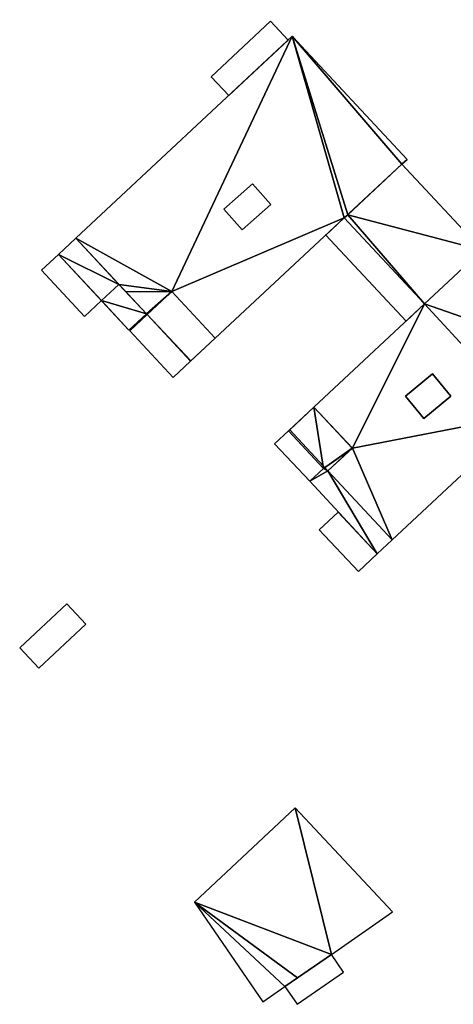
# Model space of a CAD drawing. Header units: inches. Extents: x 572839 to 573167, y 7035528 to 7035769.
# Tile 11 of 20: x 573002 to 573039, y 7035532 to 7035616. Entities that reach past the tile are written whole.
import ezdxf

# ---------------------------------------------------------------- set-up
doc = ezdxf.new("R2010")
doc.units = ezdxf.units.IN
doc.header["$MEASUREMENT"] = 0
doc.layers.add('Bygning', color=10, linetype='Continuous')

msp = doc.modelspace()

# ---------------------------------------------------------------- linework, layer by layer
at = {"layer": 'Bygning', "color": 74, "true_color": 0x55aa00}
for points in [[(573092.04, 7035591.68, 48.81), (573036.9, 7035651.021, 48.81), (573036.9, 7035651.021, 38), (573092.04, 7035591.68, 37.905)], [(573017.86, 7035611.57, 42), (573022.92, 7035616.3, 42), (573022.92, 7035616.3, 42.75), (573017.86, 7035611.57, 42.75)], [(573017.86, 7035611.57, 42), (573022.92, 7035616.3, 42), (573022.92, 7035616.3, 42.75), (573017.86, 7035611.57, 42.75)], [(573017.86, 7035611.57, 39.81), (573022.92, 7035616.3, 39.81), (573022.92, 7035616.3, 40.56), (573017.86, 7035611.57, 40.56)], [(573017.86, 7035611.57, 39.81), (573022.92, 7035616.3, 39.81), (573022.92, 7035616.3, 40.56), (573017.86, 7035611.57, 40.56)], [(573017.86, 7035611.57, 44.97), (573022.92, 7035616.3, 44.97), (573022.92, 7035616.3, 45.72), (573017.86, 7035611.57, 45.72)], [(573017.86, 7035611.57, 44.97), (573022.92, 7035616.3, 44.97), (573022.92, 7035616.3, 45.72), (573017.86, 7035611.57, 45.72)], [(573017.86, 7035611.57, 48), (573022.92, 7035616.3, 48), (573022.92, 7035616.3, 48.75), (573017.86, 7035611.57, 48.75)], [(573017.86, 7035611.57, 48), (573022.92, 7035616.3, 48), (573022.92, 7035616.3, 48.75), (573017.86, 7035611.57, 48.75)], [(573019.35, 7035609.97, 39.81), (573024.42, 7035614.69, 39.81), (573022.92, 7035616.3, 39.81), (573017.86, 7035611.57, 39.81)], [(573019.35, 7035609.97, 44.97), (573024.42, 7035614.69, 44.97), (573022.92, 7035616.3, 44.97), (573017.86, 7035611.57, 44.97)], [(573019.35, 7035609.97, 48), (573024.42, 7035614.69, 48), (573022.92, 7035616.3, 48), (573017.86, 7035611.57, 48)], [(573019.35, 7035609.97, 42), (573024.42, 7035614.69, 42), (573022.92, 7035616.3, 42), (573017.86, 7035611.57, 42)], [(573019.35, 7035609.97, 39.81), (573024.42, 7035614.69, 39.81), (573022.92, 7035616.3, 39.81), (573017.86, 7035611.57, 39.81)], [(573019.35, 7035609.97, 44.97), (573024.42, 7035614.69, 44.97), (573022.92, 7035616.3, 44.97), (573017.86, 7035611.57, 44.97)], [(573019.35, 7035609.97, 48), (573024.42, 7035614.69, 48), (573022.92, 7035616.3, 48), (573017.86, 7035611.57, 48)], [(573019.35, 7035609.97, 42), (573024.42, 7035614.69, 42), (573022.92, 7035616.3, 42), (573017.86, 7035611.57, 42)], [(573022.92, 7035616.3, 42), (573024.42, 7035614.69, 42), (573024.42, 7035614.69, 42.75), (573022.92, 7035616.3, 42.75)], [(573022.92, 7035616.3, 42), (573024.42, 7035614.69, 42), (573024.42, 7035614.69, 42.75), (573022.92, 7035616.3, 42.75)], [(573022.92, 7035616.3, 39.81), (573024.42, 7035614.69, 39.81), (573024.42, 7035614.69, 40.56), (573022.92, 7035616.3, 40.56)], [(573022.92, 7035616.3, 39.81), (573024.42, 7035614.69, 39.81), (573024.42, 7035614.69, 40.56), (573022.92, 7035616.3, 40.56)], [(573022.92, 7035616.3, 44.97), (573024.42, 7035614.69, 44.97), (573024.42, 7035614.69, 45.72), (573022.92, 7035616.3, 45.72)], [(573022.92, 7035616.3, 44.97), (573024.42, 7035614.69, 44.97), (573024.42, 7035614.69, 45.72), (573022.92, 7035616.3, 45.72)], [(573022.92, 7035616.3, 48), (573024.42, 7035614.69, 48), (573024.42, 7035614.69, 48.75), (573022.92, 7035616.3, 48.75)], [(573022.92, 7035616.3, 48), (573024.42, 7035614.69, 48), (573024.42, 7035614.69, 48.75), (573022.92, 7035616.3, 48.75)], [(573006.3, 7035597.79, 51.74), (573024.77, 7035615.021, 51.74), (573024.77, 7035615.021, 38.238), (573006.3, 7035597.79, 38.16)], [(573024.42, 7035614.69, 42), (573019.35, 7035609.97, 42), (573019.35, 7035609.97, 42.75), (573024.42, 7035614.69, 42.75)], [(573024.42, 7035614.69, 39.81), (573019.35, 7035609.97, 39.81), (573019.35, 7035609.97, 40.56), (573024.42, 7035614.69, 40.56)], [(573024.42, 7035614.69, 44.97), (573019.35, 7035609.97, 44.97), (573019.35, 7035609.97, 45.72), (573024.42, 7035614.69, 45.72)], [(573024.42, 7035614.69, 48), (573019.35, 7035609.97, 48), (573019.35, 7035609.97, 48.75), (573024.42, 7035614.69, 48.75)], [(573024.42, 7035614.69, 42), (573019.35, 7035609.97, 42), (573019.35, 7035609.97, 42.75), (573024.42, 7035614.69, 42.75)], [(573024.42, 7035614.69, 39.81), (573019.35, 7035609.97, 39.81), (573019.35, 7035609.97, 40.56), (573024.42, 7035614.69, 40.56)], [(573024.42, 7035614.69, 44.97), (573019.35, 7035609.97, 44.97), (573019.35, 7035609.97, 45.72), (573024.42, 7035614.69, 45.72)], [(573024.42, 7035614.69, 48), (573019.35, 7035609.97, 48), (573019.35, 7035609.97, 48.75), (573024.42, 7035614.69, 48.75)], [(573024.77, 7035615.021, 51.74), (573034.57, 7035604.521, 51.74), (573034.57, 7035604.521, 38.161), (573024.77, 7035615.021, 38.238)], [(573019.35, 7035609.97, 42), (573017.86, 7035611.57, 42), (573017.86, 7035611.57, 42.75), (573019.35, 7035609.97, 42.75)], [(573019.35, 7035609.97, 42), (573017.86, 7035611.57, 42), (573017.86, 7035611.57, 42.75), (573019.35, 7035609.97, 42.75)], [(573019.35, 7035609.97, 39.81), (573017.86, 7035611.57, 39.81), (573017.86, 7035611.57, 40.56), (573019.35, 7035609.97, 40.56)], [(573019.35, 7035609.97, 39.81), (573017.86, 7035611.57, 39.81), (573017.86, 7035611.57, 40.56), (573019.35, 7035609.97, 40.56)], [(573019.35, 7035609.97, 44.97), (573017.86, 7035611.57, 44.97), (573017.86, 7035611.57, 45.72), (573019.35, 7035609.97, 45.72)], [(573019.35, 7035609.97, 44.97), (573017.86, 7035611.57, 44.97), (573017.86, 7035611.57, 45.72), (573019.35, 7035609.97, 45.72)], [(573019.35, 7035609.97, 48), (573017.86, 7035611.57, 48), (573017.86, 7035611.57, 48.75), (573019.35, 7035609.97, 48.75)], [(573019.35, 7035609.97, 48), (573017.86, 7035611.57, 48), (573017.86, 7035611.57, 48.75), (573019.35, 7035609.97, 48.75)], [(573034.57, 7035604.521, 51.74), (573034.12, 7035604.101, 51.74), (573034.12, 7035604.101, 38.159), (573034.57, 7035604.521, 38.161)], [(573029.21, 7035599.521, 48.33), (573034.12, 7035604.101, 48.33), (573034.12, 7035604.101, 38.159), (573029.21, 7035599.521, 38.142)], [(573029.21, 7035599.521, 48.33), (573034.12, 7035604.101, 48.33), (573034.12, 7035604.101, 49.08), (573029.21, 7035599.521, 49.08)], [(573029.21, 7035599.521, 48.33), (573034.12, 7035604.101, 48.33), (573034.12, 7035604.101, 49.08), (573029.21, 7035599.521, 49.08)], [(573029.21, 7035599.521, 48.33), (573036.06, 7035592.19, 48.33), (573040.97, 7035596.771, 48.33), (573034.12, 7035604.101, 48.33)], [(573029.21, 7035599.521, 48.33), (573036.06, 7035592.19, 48.33), (573040.97, 7035596.771, 48.33), (573034.12, 7035604.101, 48.33)], [(573034.12, 7035604.101, 51.74), (573029.5, 7035599.79, 51.74), (573029.5, 7035599.79, 47.82), (573034.12, 7035604.101, 47.82)], [(573034.12, 7035604.101, 48.33), (573040.97, 7035596.771, 48.33), (573040.97, 7035596.771, 38.196), (573034.12, 7035604.101, 38.159)], [(573034.12, 7035604.101, 47.82), (573040.97, 7035596.771, 47.82), (573040.97, 7035596.771, 38.196), (573034.12, 7035604.101, 38.159)], [(573034.12, 7035604.101, 48.33), (573040.97, 7035596.771, 48.33), (573040.97, 7035596.771, 49.08), (573034.12, 7035604.101, 49.08)], [(573034.12, 7035604.101, 48.33), (573040.97, 7035596.771, 48.33), (573040.97, 7035596.771, 49.08), (573034.12, 7035604.101, 49.08)], [(573018.93, 7035600.26, 52.1), (573021.37, 7035602.44, 52.1), (573021.37, 7035602.44, 38.165), (573018.93, 7035600.26, 38.157)], [(573021.37, 7035602.44, 52.1), (573018.93, 7035600.26, 52.1), (573020.5, 7035598.5, 52.1), (573022.94, 7035600.68, 52.1)], [(573021.37, 7035602.44, 52.1), (573018.93, 7035600.26, 52.1), (573020.5, 7035598.5, 52.1), (573022.94, 7035600.68, 52.1)], [(573021.37, 7035602.44, 52.1), (573022.94, 7035600.68, 52.1), (573022.94, 7035600.68, 38.155), (573021.37, 7035602.44, 38.165)], [(573020.5, 7035598.5, 52.1), (573018.93, 7035600.26, 52.1), (573018.93, 7035600.26, 38.157), (573020.5, 7035598.5, 38.147)], [(573022.94, 7035600.68, 52.1), (573020.5, 7035598.5, 52.1), (573020.5, 7035598.5, 38.147), (573022.94, 7035600.68, 38.155)], [(573029.21, 7035599.521, 51.74), (573018.19, 7035589.25, 51.74), (573018.19, 7035589.25, 38.104), (573029.21, 7035599.521, 38.142)], [(573027.64, 7035598.05, 44.99), (573029.21, 7035599.521, 44.99), (573029.21, 7035599.521, 45.74), (573027.64, 7035598.05, 45.74)], [(573027.64, 7035598.05, 41.46), (573029.21, 7035599.521, 41.46), (573029.21, 7035599.521, 42.21), (573027.64, 7035598.05, 42.21)], [(573027.64, 7035598.05, 44.99), (573029.21, 7035599.521, 44.99), (573029.21, 7035599.521, 45.74), (573027.64, 7035598.05, 45.74)], [(573027.64, 7035598.05, 41.46), (573029.21, 7035599.521, 41.46), (573029.21, 7035599.521, 42.21), (573027.64, 7035598.05, 42.21)], [(573029.21, 7035599.521, 44.99), (573027.64, 7035598.05, 44.99), (573034.49, 7035590.72, 44.99), (573036.06, 7035592.19, 44.99)], [(573029.21, 7035599.521, 41.46), (573027.64, 7035598.05, 41.46), (573034.49, 7035590.72, 41.46), (573036.06, 7035592.19, 41.46)], [(573029.21, 7035599.521, 44.99), (573027.64, 7035598.05, 44.99), (573034.49, 7035590.72, 44.99), (573036.06, 7035592.19, 44.99)], [(573029.21, 7035599.521, 41.46), (573027.64, 7035598.05, 41.46), (573034.49, 7035590.72, 41.46), (573036.06, 7035592.19, 41.46)], [(573029.5, 7035599.79, 51.74), (573029.21, 7035599.521, 51.74), (573029.21, 7035599.521, 47.82), (573029.5, 7035599.79, 47.82)], [(573029.21, 7035599.521, 44.99), (573036.06, 7035592.19, 44.99), (573036.06, 7035592.19, 45.74), (573029.21, 7035599.521, 45.74)], [(573029.21, 7035599.521, 41.46), (573036.06, 7035592.19, 41.46), (573036.06, 7035592.19, 42.21), (573029.21, 7035599.521, 42.21)], [(573029.21, 7035599.521, 44.99), (573036.06, 7035592.19, 44.99), (573036.06, 7035592.19, 45.74), (573029.21, 7035599.521, 45.74)], [(573036.06, 7035592.19, 48.33), (573029.21, 7035599.521, 48.33), (573029.21, 7035599.521, 38.142), (573036.06, 7035592.19, 38.131)], [(573036.06, 7035592.19, 47.82), (573029.21, 7035599.521, 47.82), (573029.21, 7035599.521, 38.142), (573036.06, 7035592.19, 38.131)], [(573029.21, 7035599.521, 41.46), (573036.06, 7035592.19, 41.46), (573036.06, 7035592.19, 42.21), (573029.21, 7035599.521, 42.21)], [(573036.06, 7035592.19, 48.33), (573029.21, 7035599.521, 48.33), (573029.21, 7035599.521, 49.08), (573036.06, 7035592.19, 49.08)], [(573036.06, 7035592.19, 48.33), (573029.21, 7035599.521, 48.33), (573029.21, 7035599.521, 49.08), (573036.06, 7035592.19, 49.08)], [(573004.82, 7035596.41, 48.29), (573006.3, 7035597.79, 48.29), (573006.3, 7035597.79, 38.16), (573004.82, 7035596.41, 38.157)], [(573004.82, 7035596.41, 48.25), (573006.3, 7035597.79, 48.25), (573006.3, 7035597.79, 38.16), (573004.82, 7035596.41, 38.157)], [(573004.82, 7035596.41, 48.29), (573006.3, 7035597.79, 48.29), (573006.3, 7035597.79, 49.04), (573004.82, 7035596.41, 49.04)], [(573004.82, 7035596.41, 48.29), (573006.3, 7035597.79, 48.29), (573006.3, 7035597.79, 49.04), (573004.82, 7035596.41, 49.04)], [(573006.3, 7035597.79, 48.29), (573004.82, 7035596.41, 48.29), (573010.83, 7035589.95, 48.29), (573012.32, 7035591.34, 48.29)], [(573006.3, 7035597.79, 48.29), (573004.82, 7035596.41, 48.29), (573010.83, 7035589.95, 48.29), (573012.32, 7035591.34, 48.29)], [(573009.98, 7035593.84, 51.74), (573006.3, 7035597.79, 51.74), (573006.3, 7035597.79, 48.25), (573009.98, 7035593.84, 48.25)], [(573006.3, 7035597.79, 48.29), (573012.32, 7035591.34, 48.29), (573012.32, 7035591.34, 49.04), (573006.3, 7035597.79, 49.04)], [(573006.3, 7035597.79, 48.29), (573012.32, 7035591.34, 48.29), (573012.32, 7035591.34, 49.04), (573006.3, 7035597.79, 49.04)], [(573006.3, 7035597.79, 48.29), (573012.32, 7035591.34, 48.29), (573012.32, 7035591.34, 38.121), (573006.3, 7035597.79, 38.16)], [(573034.49, 7035590.72, 44.99), (573027.64, 7035598.05, 44.99), (573027.64, 7035598.05, 45.74), (573034.49, 7035590.72, 45.74)], [(573034.49, 7035590.72, 44.99), (573027.64, 7035598.05, 44.99), (573027.64, 7035598.05, 45.74), (573034.49, 7035590.72, 45.74)], [(573034.49, 7035590.72, 41.46), (573027.64, 7035598.05, 41.46), (573027.64, 7035598.05, 42.21), (573034.49, 7035590.72, 42.21)], [(573034.49, 7035590.72, 41.46), (573027.64, 7035598.05, 41.46), (573027.64, 7035598.05, 42.21), (573034.49, 7035590.72, 42.21)], [(573003.37, 7035595.061, 45.01), (573004.82, 7035596.41, 45.01), (573004.82, 7035596.41, 45.76), (573003.37, 7035595.061, 45.76)], [(573003.37, 7035595.061, 42), (573004.82, 7035596.41, 42), (573004.82, 7035596.41, 42.75), (573003.37, 7035595.061, 42.75)], [(573003.37, 7035595.061, 42), (573004.82, 7035596.41, 42), (573004.82, 7035596.41, 42.75), (573003.37, 7035595.061, 42.75)], [(573003.37, 7035595.061, 45.01), (573004.82, 7035596.41, 45.01), (573004.82, 7035596.41, 45.76), (573003.37, 7035595.061, 45.76)], [(573004.82, 7035596.41, 45.01), (573003.37, 7035595.061, 45.01), (573007.05, 7035591.11, 45.01), (573008.5, 7035592.46, 45.01)], [(573004.82, 7035596.41, 45.01), (573003.37, 7035595.061, 45.01), (573007.05, 7035591.11, 45.01), (573008.5, 7035592.46, 45.01)], [(573004.82, 7035596.41, 42), (573003.37, 7035595.061, 42), (573007.05, 7035591.11, 42), (573008.5, 7035592.46, 42)], [(573004.82, 7035596.41, 42), (573003.37, 7035595.061, 42), (573007.05, 7035591.11, 42), (573008.5, 7035592.46, 42)], [(573004.82, 7035596.41, 42), (573008.5, 7035592.46, 42), (573008.5, 7035592.46, 42.75), (573004.82, 7035596.41, 42.75)], [(573004.82, 7035596.41, 45.01), (573008.5, 7035592.46, 45.01), (573008.5, 7035592.46, 45.76), (573004.82, 7035596.41, 45.76)], [(573004.82, 7035596.41, 42), (573008.5, 7035592.46, 42), (573008.5, 7035592.46, 42.75), (573004.82, 7035596.41, 42.75)], [(573010.83, 7035589.95, 48.29), (573004.82, 7035596.41, 48.29), (573004.82, 7035596.41, 38.157), (573010.83, 7035589.95, 38.115)], [(573008.5, 7035592.46, 48.25), (573004.82, 7035596.41, 48.25), (573004.82, 7035596.41, 38.157), (573008.5, 7035592.46, 38.131)], [(573010.83, 7035589.95, 48.29), (573004.82, 7035596.41, 48.29), (573004.82, 7035596.41, 49.04), (573010.83, 7035589.95, 49.04)], [(573010.83, 7035589.95, 48.29), (573004.82, 7035596.41, 48.29), (573004.82, 7035596.41, 49.04), (573010.83, 7035589.95, 49.04)], [(573036.06, 7035592.19, 51.59), (573040.97, 7035596.771, 51.59), (573040.97, 7035596.771, 47.82), (573036.06, 7035592.19, 47.82)], [(573040.97, 7035596.771, 48.33), (573036.06, 7035592.19, 48.33), (573036.06, 7035592.19, 49.08), (573040.97, 7035596.771, 49.08)], [(573040.97, 7035596.771, 48.33), (573036.06, 7035592.19, 48.33), (573036.06, 7035592.19, 49.08), (573040.97, 7035596.771, 49.08)], [(573040.97, 7035596.771, 48.33), (573036.06, 7035592.19, 48.33), (573036.06, 7035592.19, 38.131), (573040.97, 7035596.771, 38.196)], [(573007.05, 7035591.11, 45.01), (573003.37, 7035595.061, 45.01), (573003.37, 7035595.061, 45.76), (573007.05, 7035591.11, 45.76)], [(573007.05, 7035591.11, 45.01), (573003.37, 7035595.061, 45.01), (573003.37, 7035595.061, 45.76), (573007.05, 7035591.11, 45.76)], [(573007.05, 7035591.11, 42), (573003.37, 7035595.061, 42), (573003.37, 7035595.061, 42.75), (573007.05, 7035591.11, 42.75)], [(573007.05, 7035591.11, 42), (573003.37, 7035595.061, 42), (573003.37, 7035595.061, 42.75), (573007.05, 7035591.11, 42.75)], [(573010.57, 7035593.21, 51.74), (573009.98, 7035593.84, 51.74), (573009.98, 7035593.84, 48.25), (573010.57, 7035593.21, 48.25)], [(573012.32, 7035591.34, 51.74), (573010.57, 7035593.21, 51.74), (573010.57, 7035593.21, 48.25), (573012.32, 7035591.34, 48.25)], [(573012.38, 7035591.271, 48.29), (573014.48, 7035593.23, 48.29), (573014.48, 7035593.23, 49.04), (573012.38, 7035591.271, 49.04)], [(573012.38, 7035591.271, 48.29), (573014.48, 7035593.23, 48.29), (573014.48, 7035593.23, 49.04), (573012.38, 7035591.271, 49.04)], [(573014.48, 7035593.23, 51.74), (573012.38, 7035591.271, 51.74), (573012.38, 7035591.271, 48.25), (573014.48, 7035593.23, 48.25)], [(573012.38, 7035591.271, 48.29), (573014.48, 7035593.23, 48.29), (573014.48, 7035593.23, 38.127), (573012.38, 7035591.271, 38.12)], [(573014.48, 7035593.23, 48.29), (573012.38, 7035591.271, 48.29), (573016.09, 7035587.29, 48.29), (573018.19, 7035589.25, 48.29)], [(573012.38, 7035591.271, 48.29), (573016.09, 7035587.29, 48.29), (573018.19, 7035589.25, 48.29), (573014.48, 7035593.23, 48.29)], [(573014.48, 7035593.23, 48.29), (573012.38, 7035591.271, 48.29), (573016.09, 7035587.29, 48.29), (573018.19, 7035589.25, 48.29)], [(573012.4, 7035591.29, 51.74), (573014.48, 7035593.23, 51.74), (573014.48, 7035593.23, 51.39), (573012.4, 7035591.29, 51.39)], [(573012.4, 7035591.29, 51.74), (573014.48, 7035593.23, 51.74), (573014.48, 7035593.23, 51.39), (573012.4, 7035591.29, 51.39)], [(573014.48, 7035593.23, 51.74), (573012.4, 7035591.29, 51.74), (573016.11, 7035587.311, 51.74), (573018.19, 7035589.25, 51.74)], [(573014.48, 7035593.23, 51.74), (573012.4, 7035591.29, 51.74), (573016.11, 7035587.311, 51.74), (573018.19, 7035589.25, 51.74)], [(573014.48, 7035593.23, 48.29), (573018.19, 7035589.25, 48.29), (573018.19, 7035589.25, 49.04), (573014.48, 7035593.23, 49.04)], [(573014.48, 7035593.23, 48.29), (573018.19, 7035589.25, 48.29), (573018.19, 7035589.25, 49.04), (573014.48, 7035593.23, 49.04)], [(573018.19, 7035589.25, 51.74), (573014.48, 7035593.23, 51.74), (573014.48, 7035593.23, 48.25), (573018.19, 7035589.25, 48.25)], [(573014.48, 7035593.23, 51.74), (573018.19, 7035589.25, 51.74), (573018.19, 7035589.25, 51.39), (573014.48, 7035593.23, 51.39)], [(573014.48, 7035593.23, 51.74), (573018.19, 7035589.25, 51.74), (573018.19, 7035589.25, 51.39), (573014.48, 7035593.23, 51.39)], [(573014.48, 7035593.23, 48.29), (573018.19, 7035589.25, 48.29), (573018.19, 7035589.25, 38.104), (573014.48, 7035593.23, 38.127)], [(573008.5, 7035592.46, 45.01), (573007.05, 7035591.11, 45.01), (573007.05, 7035591.11, 45.76), (573008.5, 7035592.46, 45.76)], [(573008.5, 7035592.46, 45.01), (573007.05, 7035591.11, 45.01), (573007.05, 7035591.11, 45.76), (573008.5, 7035592.46, 45.76)], [(573008.5, 7035592.46, 42), (573007.05, 7035591.11, 42), (573007.05, 7035591.11, 42.75), (573008.5, 7035592.46, 42.75)], [(573008.5, 7035592.46, 42), (573007.05, 7035591.11, 42), (573007.05, 7035591.11, 42.75), (573008.5, 7035592.46, 42.75)], [(573010.83, 7035589.95, 48.25), (573008.5, 7035592.46, 48.25), (573008.5, 7035592.46, 38.131), (573010.83, 7035589.95, 38.115)], [(573026.62, 7035583.38, 51.59), (573036.06, 7035592.19, 51.59), (573036.06, 7035592.19, 38.131), (573026.62, 7035583.38, 38.067)], [(573036.06, 7035592.19, 44.99), (573034.49, 7035590.72, 44.99), (573034.49, 7035590.72, 45.74), (573036.06, 7035592.19, 45.74)], [(573036.06, 7035592.19, 44.99), (573034.49, 7035590.72, 44.99), (573034.49, 7035590.72, 45.74), (573036.06, 7035592.19, 45.74)], [(573036.06, 7035592.19, 41.46), (573034.49, 7035590.72, 41.46), (573034.49, 7035590.72, 42.21), (573036.06, 7035592.19, 42.21)], [(573036.06, 7035592.19, 41.46), (573034.49, 7035590.72, 41.46), (573034.49, 7035590.72, 42.21), (573036.06, 7035592.19, 42.21)], [(573012.32, 7035591.34, 48.29), (573010.83, 7035589.95, 48.29), (573010.83, 7035589.95, 38.115), (573012.32, 7035591.34, 38.121)], [(573012.32, 7035591.34, 48.25), (573010.83, 7035589.95, 48.25), (573010.83, 7035589.95, 38.115), (573012.32, 7035591.34, 38.121)], [(573012.32, 7035591.34, 48.29), (573010.83, 7035589.95, 48.29), (573010.83, 7035589.95, 49.04), (573012.32, 7035591.34, 49.04)], [(573012.32, 7035591.34, 48.29), (573010.83, 7035589.95, 48.29), (573010.83, 7035589.95, 49.04), (573012.32, 7035591.34, 49.04)], [(573010.9, 7035589.89, 45.18), (573012.38, 7035591.271, 45.18), (573012.38, 7035591.271, 45.93), (573010.9, 7035589.89, 45.93)], [(573010.9, 7035589.89, 45.18), (573012.38, 7035591.271, 45.18), (573012.38, 7035591.271, 45.93), (573010.9, 7035589.89, 45.93)], [(573010.9, 7035589.89, 41.4), (573012.38, 7035591.271, 41.4), (573012.38, 7035591.271, 42.15), (573010.9, 7035589.89, 42.15)], [(573010.9, 7035589.89, 41.4), (573012.38, 7035591.271, 41.4), (573012.38, 7035591.271, 42.15), (573010.9, 7035589.89, 42.15)], [(573012.38, 7035591.271, 45.18), (573010.9, 7035589.89, 45.18), (573014.61, 7035585.91, 45.18), (573016.09, 7035587.29, 45.18)], [(573012.38, 7035591.271, 45.18), (573010.9, 7035589.89, 45.18), (573014.61, 7035585.91, 45.18), (573016.09, 7035587.29, 45.18)], [(573012.38, 7035591.271, 41.4), (573010.9, 7035589.89, 41.4), (573014.61, 7035585.91, 41.4), (573016.09, 7035587.29, 41.4)], [(573012.38, 7035591.271, 41.4), (573010.9, 7035589.89, 41.4), (573014.61, 7035585.91, 41.4), (573016.09, 7035587.29, 41.4)], [(573012.38, 7035591.271, 51.74), (573012.32, 7035591.34, 51.74), (573012.32, 7035591.34, 38.121), (573012.38, 7035591.271, 38.12)], [(573012.38, 7035591.271, 45.18), (573016.09, 7035587.29, 45.18), (573016.09, 7035587.29, 45.93), (573012.38, 7035591.271, 45.93)], [(573012.38, 7035591.271, 41.4), (573016.09, 7035587.29, 41.4), (573016.09, 7035587.29, 42.15), (573012.38, 7035591.271, 42.15)], [(573016.09, 7035587.29, 48.29), (573012.38, 7035591.271, 48.29), (573012.38, 7035591.271, 49.04), (573016.09, 7035587.29, 49.04)], [(573016.09, 7035587.29, 48.29), (573012.38, 7035591.271, 48.29), (573012.38, 7035591.271, 49.04), (573016.09, 7035587.29, 49.04)], [(573012.38, 7035591.271, 45.18), (573016.09, 7035587.29, 45.18), (573016.09, 7035587.29, 45.93), (573012.38, 7035591.271, 45.93)], [(573016.09, 7035587.29, 48.29), (573012.38, 7035591.271, 48.29), (573012.38, 7035591.271, 38.12), (573016.09, 7035587.29, 38.097)], [(573016.09, 7035587.29, 48.25), (573012.38, 7035591.271, 48.25), (573012.38, 7035591.271, 38.12), (573016.09, 7035587.29, 38.097)], [(573012.38, 7035591.271, 41.4), (573016.09, 7035587.29, 41.4), (573016.09, 7035587.29, 42.15), (573012.38, 7035591.271, 42.15)], [(573016.11, 7035587.311, 51.74), (573012.4, 7035591.29, 51.74), (573012.4, 7035591.29, 51.39), (573016.11, 7035587.311, 51.39)], [(573016.11, 7035587.311, 51.74), (573012.4, 7035591.29, 51.74), (573012.4, 7035591.29, 51.39), (573016.11, 7035587.311, 51.39)], [(573014.61, 7035585.91, 45.18), (573010.9, 7035589.89, 45.18), (573010.9, 7035589.89, 45.93), (573014.61, 7035585.91, 45.93)], [(573014.61, 7035585.91, 45.18), (573010.9, 7035589.89, 45.18), (573010.9, 7035589.89, 45.93), (573014.61, 7035585.91, 45.93)], [(573014.61, 7035585.91, 41.4), (573010.9, 7035589.89, 41.4), (573010.9, 7035589.89, 42.15), (573014.61, 7035585.91, 42.15)], [(573014.61, 7035585.91, 41.4), (573010.9, 7035589.89, 41.4), (573010.9, 7035589.89, 42.15), (573014.61, 7035585.91, 42.15)], [(573018.19, 7035589.25, 48.29), (573016.09, 7035587.29, 48.29), (573016.09, 7035587.29, 49.04), (573018.19, 7035589.25, 49.04)], [(573018.19, 7035589.25, 48.29), (573016.09, 7035587.29, 48.29), (573016.09, 7035587.29, 49.04), (573018.19, 7035589.25, 49.04)], [(573018.19, 7035589.25, 48.29), (573016.09, 7035587.29, 48.29), (573016.09, 7035587.29, 38.097), (573018.19, 7035589.25, 38.104)], [(573018.19, 7035589.25, 48.25), (573016.09, 7035587.29, 48.25), (573016.09, 7035587.29, 38.097), (573018.19, 7035589.25, 38.104)], [(573018.19, 7035589.25, 51.74), (573016.11, 7035587.311, 51.74), (573016.11, 7035587.311, 51.39), (573018.19, 7035589.25, 51.39)], [(573018.19, 7035589.25, 51.74), (573016.11, 7035587.311, 51.74), (573016.11, 7035587.311, 51.39), (573018.19, 7035589.25, 51.39)], [(573016.09, 7035587.29, 45.18), (573014.61, 7035585.91, 45.18), (573014.61, 7035585.91, 45.93), (573016.09, 7035587.29, 45.93)], [(573016.09, 7035587.29, 45.18), (573014.61, 7035585.91, 45.18), (573014.61, 7035585.91, 45.93), (573016.09, 7035587.29, 45.93)], [(573016.09, 7035587.29, 41.4), (573014.61, 7035585.91, 41.4), (573014.61, 7035585.91, 42.15), (573016.09, 7035587.29, 42.15)], [(573016.09, 7035587.29, 41.4), (573014.61, 7035585.91, 41.4), (573014.61, 7035585.91, 42.15), (573016.09, 7035587.29, 42.15)], [(573034.44, 7035584.311, 52.06), (573036.74, 7035586.2, 52.06), (573036.74, 7035586.2, 38.142), (573034.44, 7035584.311, 38.121)], [(573036.74, 7035586.2, 52.06), (573034.44, 7035584.311, 52.06), (573036, 7035582.41, 52.06), (573038.3, 7035584.3, 52.06)], [(573036.74, 7035586.2, 52.06), (573034.44, 7035584.311, 52.06), (573036, 7035582.41, 52.06), (573038.3, 7035584.3, 52.06)], [(573036.74, 7035586.2, 52.06), (573038.3, 7035584.3, 52.06), (573038.3, 7035584.3, 38.163), (573036.74, 7035586.2, 38.142)], [(573036, 7035582.41, 52.06), (573034.44, 7035584.311, 52.06), (573034.44, 7035584.311, 38.121), (573036, 7035582.41, 38.128)], [(573038.3, 7035584.3, 52.06), (573036, 7035582.41, 52.06), (573036, 7035582.41, 38.128), (573038.3, 7035584.3, 38.163)], [(573024.45, 7035581.36, 48.26), (573026.62, 7035583.38, 48.26), (573026.62, 7035583.38, 38.067), (573024.45, 7035581.36, 38.059)], [(573024.45, 7035581.36, 48.11), (573026.62, 7035583.38, 48.11), (573026.62, 7035583.38, 38.067), (573024.45, 7035581.36, 38.059)], [(573024.45, 7035581.36, 48.26), (573026.62, 7035583.38, 48.26), (573026.62, 7035583.38, 49.01), (573024.45, 7035581.36, 49.01)], [(573024.45, 7035581.36, 48.26), (573026.62, 7035583.38, 48.26), (573026.62, 7035583.38, 49.01), (573024.45, 7035581.36, 49.01)], [(573024.55, 7035581.44, 51.59), (573026.62, 7035583.38, 51.59), (573026.62, 7035583.38, 51.24), (573024.55, 7035581.44, 51.24)], [(573024.55, 7035581.44, 51.59), (573026.62, 7035583.38, 51.59), (573026.62, 7035583.38, 51.24), (573024.55, 7035581.44, 51.24)], [(573026.62, 7035583.38, 51.59), (573024.55, 7035581.44, 51.59), (573027.82, 7035577.94, 51.59), (573029.9, 7035579.87, 51.59)], [(573026.62, 7035583.38, 48.26), (573029.9, 7035579.87, 48.26), (573029.9, 7035579.87, 38.064), (573026.62, 7035583.38, 38.067)], [(573029.9, 7035579.87, 51.59), (573026.62, 7035583.38, 51.59), (573026.62, 7035583.38, 48.11), (573029.9, 7035579.87, 48.11)], [(573026.62, 7035583.38, 51.59), (573029.9, 7035579.87, 51.59), (573029.9, 7035579.87, 51.24), (573026.62, 7035583.38, 51.24)], [(573026.62, 7035583.38, 51.59), (573029.9, 7035579.87, 51.59), (573029.9, 7035579.87, 51.24), (573026.62, 7035583.38, 51.24)], [(573026.62, 7035583.38, 48.26), (573029.9, 7035579.87, 48.26), (573029.9, 7035579.87, 49.01), (573026.62, 7035583.38, 49.01)], [(573026.62, 7035583.38, 48.26), (573029.9, 7035579.87, 48.26), (573029.9, 7035579.87, 49.01), (573026.62, 7035583.38, 49.01)], [(573044.77, 7035582.75, 51.59), (573033.31, 7035572.05, 51.59), (573033.31, 7035572.05, 38.092), (573044.77, 7035582.75, 38.246)], [(573023.26, 7035580.25, 41.54), (573024.45, 7035581.36, 41.54), (573024.45, 7035581.36, 42.29), (573023.26, 7035580.25, 42.29)], [(573023.26, 7035580.25, 41.54), (573024.45, 7035581.36, 41.54), (573024.45, 7035581.36, 42.29), (573023.26, 7035580.25, 42.29)], [(573023.26, 7035580.25, 45.14), (573024.45, 7035581.36, 45.14), (573024.45, 7035581.36, 45.89), (573023.26, 7035580.25, 45.89)], [(573023.26, 7035580.25, 45.14), (573024.45, 7035581.36, 45.14), (573024.45, 7035581.36, 45.89), (573023.26, 7035580.25, 45.89)], [(573024.45, 7035581.36, 41.54), (573023.26, 7035580.25, 41.54), (573026.26, 7035577.04, 41.54), (573027.44, 7035578.14, 41.54)], [(573024.45, 7035581.36, 41.54), (573023.26, 7035580.25, 41.54), (573026.26, 7035577.04, 41.54), (573027.44, 7035578.14, 41.54)], [(573024.45, 7035581.36, 45.14), (573023.26, 7035580.25, 45.14), (573026.26, 7035577.04, 45.14), (573027.44, 7035578.14, 45.14)], [(573024.45, 7035581.36, 45.14), (573023.26, 7035580.25, 45.14), (573026.26, 7035577.04, 45.14), (573027.44, 7035578.14, 45.14)], [(573024.45, 7035581.36, 41.54), (573027.44, 7035578.14, 41.54), (573027.44, 7035578.14, 42.29), (573024.45, 7035581.36, 42.29)], [(573024.45, 7035581.36, 45.14), (573027.44, 7035578.14, 45.14), (573027.44, 7035578.14, 45.89), (573024.45, 7035581.36, 45.89)], [(573027.44, 7035578.14, 48.26), (573024.45, 7035581.36, 48.26), (573024.45, 7035581.36, 38.059), (573027.44, 7035578.14, 38.046)], [(573027.44, 7035578.14, 48.11), (573024.45, 7035581.36, 48.11), (573024.45, 7035581.36, 38.059), (573027.44, 7035578.14, 38.046)], [(573024.45, 7035581.36, 41.54), (573027.44, 7035578.14, 41.54), (573027.44, 7035578.14, 42.29), (573024.45, 7035581.36, 42.29)], [(573024.45, 7035581.36, 45.14), (573027.44, 7035578.14, 45.14), (573027.44, 7035578.14, 45.89), (573024.45, 7035581.36, 45.89)], [(573027.44, 7035578.14, 48.26), (573024.45, 7035581.36, 48.26), (573024.45, 7035581.36, 49.01), (573027.44, 7035578.14, 49.01)], [(573027.44, 7035578.14, 48.26), (573024.45, 7035581.36, 48.26), (573024.45, 7035581.36, 49.01), (573027.44, 7035578.14, 49.01)], [(573027.82, 7035577.94, 51.59), (573024.55, 7035581.44, 51.59), (573024.55, 7035581.44, 51.24), (573027.82, 7035577.94, 51.24)], [(573027.82, 7035577.94, 51.59), (573024.55, 7035581.44, 51.59), (573024.55, 7035581.44, 51.24), (573027.82, 7035577.94, 51.24)], [(573026.26, 7035577.04, 41.54), (573023.26, 7035580.25, 41.54), (573023.26, 7035580.25, 42.29), (573026.26, 7035577.04, 42.29)], [(573026.26, 7035577.04, 41.54), (573023.26, 7035580.25, 41.54), (573023.26, 7035580.25, 42.29), (573026.26, 7035577.04, 42.29)], [(573026.26, 7035577.04, 45.14), (573023.26, 7035580.25, 45.14), (573023.26, 7035580.25, 45.89), (573026.26, 7035577.04, 45.89)], [(573026.26, 7035577.04, 45.14), (573023.26, 7035580.25, 45.14), (573023.26, 7035580.25, 45.89), (573026.26, 7035577.04, 45.89)], [(573027.82, 7035577.94, 51.59), (573029.9, 7035579.87, 51.59), (573029.9, 7035579.87, 48.11), (573027.82, 7035577.94, 48.11)], [(573029.9, 7035579.87, 51.59), (573027.82, 7035577.94, 51.59), (573027.82, 7035577.94, 51.24), (573029.9, 7035579.87, 51.24)], [(573029.9, 7035579.87, 51.59), (573027.82, 7035577.94, 51.59), (573027.82, 7035577.94, 51.24), (573029.9, 7035579.87, 51.24)], [(573029.9, 7035579.87, 48.26), (573027.82, 7035577.94, 48.26), (573027.82, 7035577.94, 38.048), (573029.9, 7035579.87, 38.064)], [(573029.9, 7035579.87, 48.26), (573027.82, 7035577.94, 48.26), (573027.82, 7035577.94, 49.01), (573029.9, 7035579.87, 49.01)], [(573029.9, 7035579.87, 48.26), (573027.82, 7035577.94, 48.26), (573027.82, 7035577.94, 49.01), (573029.9, 7035579.87, 49.01)], [(573027.44, 7035578.14, 41.54), (573026.26, 7035577.04, 41.54), (573026.26, 7035577.04, 42.29), (573027.44, 7035578.14, 42.29)], [(573027.44, 7035578.14, 45.14), (573026.26, 7035577.04, 45.14), (573026.26, 7035577.04, 45.89), (573027.44, 7035578.14, 45.89)], [(573026.26, 7035577.04, 48.26), (573027.44, 7035578.14, 48.26), (573027.44, 7035578.14, 38.046), (573026.26, 7035577.04, 38.037)], [(573026.26, 7035577.04, 48.11), (573027.44, 7035578.14, 48.11), (573027.44, 7035578.14, 38.046), (573026.26, 7035577.04, 38.037)], [(573027.44, 7035578.14, 41.54), (573026.26, 7035577.04, 41.54), (573026.26, 7035577.04, 42.29), (573027.44, 7035578.14, 42.29)], [(573027.44, 7035578.14, 45.14), (573026.26, 7035577.04, 45.14), (573026.26, 7035577.04, 45.89), (573027.44, 7035578.14, 45.89)], [(573026.26, 7035577.04, 48.26), (573027.44, 7035578.14, 48.26), (573027.44, 7035578.14, 49.01), (573026.26, 7035577.04, 49.01)], [(573026.26, 7035577.04, 48.26), (573027.44, 7035578.14, 48.26), (573027.44, 7035578.14, 49.01), (573026.26, 7035577.04, 49.01)], [(573027.82, 7035577.94, 48.26), (573033.31, 7035572.05, 48.26), (573033.31, 7035572.05, 38.092), (573027.82, 7035577.94, 38.048)], [(573033.31, 7035572.05, 51.59), (573027.82, 7035577.94, 51.59), (573027.82, 7035577.94, 48.11), (573033.31, 7035572.05, 48.11)], [(573027.82, 7035577.94, 48.26), (573033.31, 7035572.05, 48.26), (573033.31, 7035572.05, 49.01), (573027.82, 7035577.94, 49.01)], [(573027.82, 7035577.94, 48.26), (573033.31, 7035572.05, 48.26), (573033.31, 7035572.05, 49.01), (573027.82, 7035577.94, 49.01)], [(573032.03, 7035570.851, 48.26), (573026.26, 7035577.04, 48.26), (573026.26, 7035577.04, 38.037), (573032.03, 7035570.851, 38.074)], [(573032.03, 7035570.851, 48.11), (573026.26, 7035577.04, 48.11), (573026.26, 7035577.04, 38.037), (573032.03, 7035570.851, 38.074)], [(573032.03, 7035570.851, 48.26), (573026.26, 7035577.04, 48.26), (573026.26, 7035577.04, 49.01), (573032.03, 7035570.851, 49.01)], [(573032.03, 7035570.851, 48.26), (573026.26, 7035577.04, 48.26), (573026.26, 7035577.04, 49.01), (573032.03, 7035570.851, 49.01)], [(573027.08, 7035572.91, 45.03), (573028.7, 7035574.42, 45.03), (573028.7, 7035574.42, 45.78), (573027.08, 7035572.91, 45.78)], [(573027.08, 7035572.91, 45.03), (573028.7, 7035574.42, 45.03), (573028.7, 7035574.42, 45.78), (573027.08, 7035572.91, 45.78)], [(573027.08, 7035572.91, 42.04), (573028.7, 7035574.42, 42.04), (573028.7, 7035574.42, 42.79), (573027.08, 7035572.91, 42.79)], [(573027.08, 7035572.91, 42.04), (573028.7, 7035574.42, 42.04), (573028.7, 7035574.42, 42.79), (573027.08, 7035572.91, 42.79)], [(573028.7, 7035574.42, 42.04), (573027.08, 7035572.91, 42.04), (573030.41, 7035569.34, 42.04), (573032.03, 7035570.851, 42.04)], [(573028.7, 7035574.42, 42.04), (573027.08, 7035572.91, 42.04), (573030.41, 7035569.34, 42.04), (573032.03, 7035570.851, 42.04)], [(573028.7, 7035574.42, 45.03), (573027.08, 7035572.91, 45.03), (573030.41, 7035569.34, 45.03), (573032.03, 7035570.851, 45.03)], [(573028.7, 7035574.42, 45.03), (573027.08, 7035572.91, 45.03), (573030.41, 7035569.34, 45.03), (573032.03, 7035570.851, 45.03)], [(573028.7, 7035574.42, 42.04), (573032.03, 7035570.851, 42.04), (573032.03, 7035570.851, 42.79), (573028.7, 7035574.42, 42.79)], [(573028.7, 7035574.42, 45.03), (573032.03, 7035570.851, 45.03), (573032.03, 7035570.851, 45.78), (573028.7, 7035574.42, 45.78)], [(573028.7, 7035574.42, 42.04), (573032.03, 7035570.851, 42.04), (573032.03, 7035570.851, 42.79), (573028.7, 7035574.42, 42.79)], [(573030.41, 7035569.34, 45.03), (573027.08, 7035572.91, 45.03), (573027.08, 7035572.91, 45.78), (573030.41, 7035569.34, 45.78)], [(573030.41, 7035569.34, 45.03), (573027.08, 7035572.91, 45.03), (573027.08, 7035572.91, 45.78), (573030.41, 7035569.34, 45.78)], [(573030.41, 7035569.34, 42.04), (573027.08, 7035572.91, 42.04), (573027.08, 7035572.91, 42.79), (573030.41, 7035569.34, 42.79)], [(573030.41, 7035569.34, 42.04), (573027.08, 7035572.91, 42.04), (573027.08, 7035572.91, 42.79), (573030.41, 7035569.34, 42.79)], [(573033.31, 7035572.05, 48.26), (573032.03, 7035570.851, 48.26), (573032.03, 7035570.851, 38.074), (573033.31, 7035572.05, 38.092)], [(573033.31, 7035572.05, 48.11), (573032.03, 7035570.851, 48.11), (573032.03, 7035570.851, 38.074), (573033.31, 7035572.05, 38.092)], [(573033.31, 7035572.05, 48.26), (573032.03, 7035570.851, 48.26), (573032.03, 7035570.851, 49.01), (573033.31, 7035572.05, 49.01)], [(573033.31, 7035572.05, 48.26), (573032.03, 7035570.851, 48.26), (573032.03, 7035570.851, 49.01), (573033.31, 7035572.05, 49.01)], [(573032.03, 7035570.851, 45.03), (573030.41, 7035569.34, 45.03), (573030.41, 7035569.34, 45.78), (573032.03, 7035570.851, 45.78)], [(573032.03, 7035570.851, 45.03), (573030.41, 7035569.34, 45.03), (573030.41, 7035569.34, 45.78), (573032.03, 7035570.851, 45.78)], [(573032.03, 7035570.851, 42.04), (573030.41, 7035569.34, 42.04), (573030.41, 7035569.34, 42.79), (573032.03, 7035570.851, 42.79)], [(573032.03, 7035570.851, 42.04), (573030.41, 7035569.34, 42.04), (573030.41, 7035569.34, 42.79), (573032.03, 7035570.851, 42.79)], [(573001.51, 7035562.83, 45.18), (573005.53, 7035566.57, 45.18), (573005.53, 7035566.57, 45.93), (573001.51, 7035562.83, 45.93)], [(573001.51, 7035562.83, 45.18), (573005.53, 7035566.57, 45.18), (573005.53, 7035566.57, 45.93), (573001.51, 7035562.83, 45.93)], [(573001.51, 7035562.83, 41.88), (573005.53, 7035566.57, 41.88), (573005.53, 7035566.57, 42.63), (573001.51, 7035562.83, 42.63)], [(573001.51, 7035562.83, 41.88), (573005.53, 7035566.57, 41.88), (573005.53, 7035566.57, 42.63), (573001.51, 7035562.83, 42.63)], [(573001.51, 7035562.83, 48.27), (573005.53, 7035566.57, 48.27), (573005.53, 7035566.57, 49.02), (573001.51, 7035562.83, 49.02)], [(573001.51, 7035562.83, 48.27), (573005.53, 7035566.57, 48.27), (573005.53, 7035566.57, 49.02), (573001.51, 7035562.83, 49.02)], [(573005.53, 7035566.57, 45.18), (573001.51, 7035562.83, 45.18), (573003.13, 7035561.09, 45.18), (573007.15, 7035564.84, 45.18)], [(573005.53, 7035566.57, 45.18), (573001.51, 7035562.83, 45.18), (573003.13, 7035561.09, 45.18), (573007.15, 7035564.84, 45.18)], [(573005.53, 7035566.57, 41.88), (573001.51, 7035562.83, 41.88), (573003.13, 7035561.09, 41.88), (573007.15, 7035564.84, 41.88)], [(573005.53, 7035566.57, 41.88), (573001.51, 7035562.83, 41.88), (573003.13, 7035561.09, 41.88), (573007.15, 7035564.84, 41.88)], [(573005.53, 7035566.57, 48.27), (573001.51, 7035562.83, 48.27), (573003.13, 7035561.09, 48.27), (573007.15, 7035564.84, 48.27)], [(573005.53, 7035566.57, 48.27), (573001.51, 7035562.83, 48.27), (573003.13, 7035561.09, 48.27), (573007.15, 7035564.84, 48.27)], [(573005.53, 7035566.57, 45.18), (573007.15, 7035564.84, 45.18), (573007.15, 7035564.84, 45.93), (573005.53, 7035566.57, 45.93)], [(573005.53, 7035566.57, 45.18), (573007.15, 7035564.84, 45.18), (573007.15, 7035564.84, 45.93), (573005.53, 7035566.57, 45.93)], [(573005.53, 7035566.57, 41.88), (573007.15, 7035564.84, 41.88), (573007.15, 7035564.84, 42.63), (573005.53, 7035566.57, 42.63)], [(573005.53, 7035566.57, 41.88), (573007.15, 7035564.84, 41.88), (573007.15, 7035564.84, 42.63), (573005.53, 7035566.57, 42.63)], [(573005.53, 7035566.57, 48.27), (573007.15, 7035564.84, 48.27), (573007.15, 7035564.84, 49.02), (573005.53, 7035566.57, 49.02)], [(573005.53, 7035566.57, 48.27), (573007.15, 7035564.84, 48.27), (573007.15, 7035564.84, 49.02), (573005.53, 7035566.57, 49.02)], [(573007.15, 7035564.84, 45.18), (573003.13, 7035561.09, 45.18), (573003.13, 7035561.09, 45.93), (573007.15, 7035564.84, 45.93)], [(573007.15, 7035564.84, 45.18), (573003.13, 7035561.09, 45.18), (573003.13, 7035561.09, 45.93), (573007.15, 7035564.84, 45.93)], [(573007.15, 7035564.84, 41.88), (573003.13, 7035561.09, 41.88), (573003.13, 7035561.09, 42.63), (573007.15, 7035564.84, 42.63)], [(573007.15, 7035564.84, 41.88), (573003.13, 7035561.09, 41.88), (573003.13, 7035561.09, 42.63), (573007.15, 7035564.84, 42.63)], [(573007.15, 7035564.84, 48.27), (573003.13, 7035561.09, 48.27), (573003.13, 7035561.09, 49.02), (573007.15, 7035564.84, 49.02)], [(573007.15, 7035564.84, 48.27), (573003.13, 7035561.09, 48.27), (573003.13, 7035561.09, 49.02), (573007.15, 7035564.84, 49.02)], [(573003.13, 7035561.09, 45.18), (573001.51, 7035562.83, 45.18), (573001.51, 7035562.83, 45.93), (573003.13, 7035561.09, 45.93)], [(573003.13, 7035561.09, 45.18), (573001.51, 7035562.83, 45.18), (573001.51, 7035562.83, 45.93), (573003.13, 7035561.09, 45.93)], [(573003.13, 7035561.09, 41.88), (573001.51, 7035562.83, 41.88), (573001.51, 7035562.83, 42.63), (573003.13, 7035561.09, 42.63)], [(573003.13, 7035561.09, 41.88), (573001.51, 7035562.83, 41.88), (573001.51, 7035562.83, 42.63), (573003.13, 7035561.09, 42.63)], [(573003.13, 7035561.09, 48.27), (573001.51, 7035562.83, 48.27), (573001.51, 7035562.83, 49.02), (573003.13, 7035561.09, 49.02)], [(573003.13, 7035561.09, 48.27), (573001.51, 7035562.83, 48.27), (573001.51, 7035562.83, 49.02), (573003.13, 7035561.09, 49.02)], [(573028.11, 7035536.66, 41.75), (573024.14, 7035533.91, 41.75), (573025.18, 7035532.4, 41.75), (573029.15, 7035535.15, 41.75)], [(573028.11, 7035536.66, 41.75), (573024.14, 7035533.91, 41.75), (573025.18, 7035532.4, 41.75), (573029.15, 7035535.15, 41.75)], [(573025.22, 7035534.66, 42.86), (573024.14, 7035533.91, 42.86), (573024.14, 7035533.91, 41.75), (573025.22, 7035534.66, 41.75)]]:
    msp.add_3dface(points, dxfattribs=at)

# ---------------------------------------------------------------- meshes
mesh = msp.add_polyface(dxfattribs=at)
corners = [(573095.22, 7035590.68, 48.76), (573097.91, 7035593.18, 48.72), (573093.24, 7035592.811, 48.81), (573036.9, 7035651.021, 48.81), (573092.04, 7035591.68, 48.81), (573038.21, 7035652.24, 48.81), (573038.87, 7035656.73, 48.72), (573036.27, 7035654.32, 48.81)]
mesh.append_faces([[corners[k] for k in face] for face in [(2, 1, 5), (3, 2, 5), (5, 6, 7), (5, 1, 6), (3, 4, 2), (0, 1, 2)]])
mesh = msp.add_polyface(dxfattribs=at)
corners = [(573095.22, 7035590.68, 48.76), (573097.91, 7035593.18, 48.72), (573093.24, 7035592.811, 48.81), (573036.9, 7035651.021, 48.81), (573092.04, 7035591.68, 48.81), (573038.21, 7035652.24, 48.81), (573038.87, 7035656.73, 48.72), (573036.27, 7035654.32, 48.81)]
mesh.append_faces([[corners[k] for k in face] for face in [(2, 1, 5), (3, 2, 5), (5, 6, 7), (5, 1, 6), (3, 4, 2), (0, 1, 2)]])
mesh = msp.add_polyface(dxfattribs=at)
corners = [(573006.3, 7035597.79, 51.74), (573009.98, 7035593.84, 51.74), (573014.48, 7035593.23, 51.74), (573024.77, 7035615.021, 51.74), (573034.57, 7035604.521, 51.74), (573034.12, 7035604.101, 51.74), (573010.57, 7035593.21, 51.74), (573012.32, 7035591.34, 51.74), (573012.38, 7035591.271, 51.74), (573029.21, 7035599.521, 51.74), (573018.19, 7035589.25, 51.74), (573029.5, 7035599.79, 51.74)]
mesh.append_faces([[corners[k] for k in face] for face in [(3, 2, 9), (11, 3, 9), (5, 3, 11), (9, 2, 10), (6, 7, 2), (7, 8, 2), (1, 6, 2), (4, 3, 5), (0, 2, 3), (0, 1, 2)]])
mesh = msp.add_polyface(dxfattribs=at)
corners = [(573006.3, 7035597.79, 51.74), (573009.98, 7035593.84, 51.74), (573014.48, 7035593.23, 51.74), (573024.77, 7035615.021, 51.74), (573034.57, 7035604.521, 51.74), (573034.12, 7035604.101, 51.74), (573010.57, 7035593.21, 51.74), (573012.32, 7035591.34, 51.74), (573012.38, 7035591.271, 51.74), (573029.21, 7035599.521, 51.74), (573018.19, 7035589.25, 51.74), (573029.5, 7035599.79, 51.74)]
mesh.append_faces([[corners[k] for k in face] for face in [(3, 2, 9), (11, 3, 9), (5, 3, 11), (9, 2, 10), (6, 7, 2), (7, 8, 2), (1, 6, 2), (4, 3, 5), (0, 2, 3), (0, 1, 2)]])
mesh = msp.add_polyface(dxfattribs=at)
corners = [(573029.5, 7035599.79, 47.82), (573036.06, 7035592.19, 47.82), (573040.97, 7035596.771, 47.82), (573034.12, 7035604.101, 47.82), (573029.21, 7035599.521, 47.82)]
mesh.append_faces([[corners[k] for k in face] for face in [(4, 1, 0), (2, 3, 0), (0, 1, 2)]])
mesh = msp.add_polyface(dxfattribs=at)
corners = [(573029.5, 7035599.79, 47.82), (573036.06, 7035592.19, 47.82), (573040.97, 7035596.771, 47.82), (573034.12, 7035604.101, 47.82), (573029.21, 7035599.521, 47.82)]
mesh.append_faces([[corners[k] for k in face] for face in [(4, 1, 0), (2, 3, 0), (0, 1, 2)]])
mesh = msp.add_polyface(dxfattribs=at)
corners = [(573004.82, 7035596.41, 48.25), (573009.98, 7035593.84, 48.25), (573006.3, 7035597.79, 48.25), (573008.5, 7035592.46, 48.25), (573012.32, 7035591.34, 48.25), (573010.83, 7035589.95, 48.25)]
mesh.append_faces([[corners[k] for k in face] for face in [(1, 0, 3), (5, 4, 3), (3, 4, 1), (0, 1, 2)]])
mesh = msp.add_polyface(dxfattribs=at)
corners = [(573004.82, 7035596.41, 48.25), (573009.98, 7035593.84, 48.25), (573006.3, 7035597.79, 48.25), (573008.5, 7035592.46, 48.25), (573012.32, 7035591.34, 48.25), (573010.83, 7035589.95, 48.25)]
mesh.append_faces([[corners[k] for k in face] for face in [(1, 0, 3), (5, 4, 3), (3, 4, 1), (0, 1, 2)]])
mesh = msp.add_polyface(dxfattribs=at)
corners = [(573050.21, 7035587.82, 51.59), (573041.45, 7035597.22, 51.59), (573049.76, 7035587.4, 51.59), (573040.97, 7035596.771, 51.59), (573036.06, 7035592.19, 51.59), (573029.9, 7035579.87, 51.59), (573026.62, 7035583.38, 51.59), (573033.31, 7035572.05, 51.59), (573044.77, 7035582.75, 51.59), (573027.82, 7035577.94, 51.59)]
mesh.append_faces([[corners[k] for k in face] for face in [(5, 8, 4), (7, 5, 9), (8, 2, 4), (5, 7, 8), (5, 4, 6), (2, 3, 4), (1, 3, 2), (0, 1, 2)]])
mesh = msp.add_polyface(dxfattribs=at)
corners = [(573050.21, 7035587.82, 51.59), (573041.45, 7035597.22, 51.59), (573049.76, 7035587.4, 51.59), (573040.97, 7035596.771, 51.59), (573036.06, 7035592.19, 51.59), (573029.9, 7035579.87, 51.59), (573026.62, 7035583.38, 51.59), (573033.31, 7035572.05, 51.59), (573044.77, 7035582.75, 51.59), (573027.82, 7035577.94, 51.59)]
mesh.append_faces([[corners[k] for k in face] for face in [(5, 8, 4), (7, 5, 9), (8, 2, 4), (5, 7, 8), (5, 4, 6), (2, 3, 4), (1, 3, 2), (0, 1, 2)]])
mesh = msp.add_polyface(dxfattribs=at)
corners = [(573027.44, 7035578.14, 48.11), (573029.89, 7035579.88, 48.11), (573026.62, 7035583.38, 48.11), (573024.45, 7035581.36, 48.11), (573027.82, 7035577.94, 48.11), (573032.03, 7035570.851, 48.11), (573033.31, 7035572.05, 48.11), (573026.26, 7035577.04, 48.11)]
mesh.append_faces([[corners[k] for k in face] for face in [(0, 7, 4), (7, 5, 4), (5, 6, 4), (0, 4, 1), (2, 3, 0), (0, 1, 2)]])
mesh = msp.add_polyface(dxfattribs=at)
corners = [(573027.44, 7035578.14, 48.11), (573029.89, 7035579.88, 48.11), (573026.62, 7035583.38, 48.11), (573024.45, 7035581.36, 48.11), (573027.82, 7035577.94, 48.11), (573032.03, 7035570.851, 48.11), (573033.31, 7035572.05, 48.11), (573026.26, 7035577.04, 48.11)]
mesh.append_faces([[corners[k] for k in face] for face in [(0, 7, 4), (7, 5, 4), (5, 6, 4), (0, 4, 1), (2, 3, 0), (0, 1, 2)]])
mesh = msp.add_polyface(dxfattribs=at)
corners = [(573026.26, 7035577.04, 48.26), (573032.03, 7035570.851, 48.26), (573027.82, 7035577.94, 48.26), (573033.31, 7035572.05, 48.26), (573024.45, 7035581.36, 48.26), (573027.44, 7035578.14, 48.26), (573026.62, 7035583.38, 48.26), (573029.9, 7035579.87, 48.26)]
mesh.append_faces([[corners[k] for k in face] for face in [(5, 2, 7), (6, 5, 7), (5, 0, 2), (4, 5, 6), (1, 3, 2), (0, 1, 2)]])
mesh = msp.add_polyface(dxfattribs=at)
corners = [(573026.26, 7035577.04, 48.26), (573032.03, 7035570.851, 48.26), (573027.82, 7035577.94, 48.26), (573033.31, 7035572.05, 48.26), (573024.45, 7035581.36, 48.26), (573027.44, 7035578.14, 48.26), (573026.62, 7035583.38, 48.26), (573029.9, 7035579.87, 48.26)]
mesh.append_faces([[corners[k] for k in face] for face in [(5, 2, 7), (6, 5, 7), (5, 0, 2), (4, 5, 6), (1, 3, 2), (0, 1, 2)]])
mesh = msp.add_polyface(dxfattribs=at)
corners = [(573033.34, 7035540.28, 42.86), (573025.03, 7035549.17, 42.86), (573028.11, 7035536.66, 42.86), (573016.43, 7035541.13, 42.86), (573022.26, 7035532.601, 42.86), (573024.14, 7035533.91, 42.86), (573025.22, 7035534.66, 42.86)]
mesh.append_faces([[corners[k] for k in face] for face in [(6, 3, 5), (3, 6, 2), (2, 1, 3), (3, 4, 5), (0, 1, 2)]])

doc.saveas('drawing.dxf')
